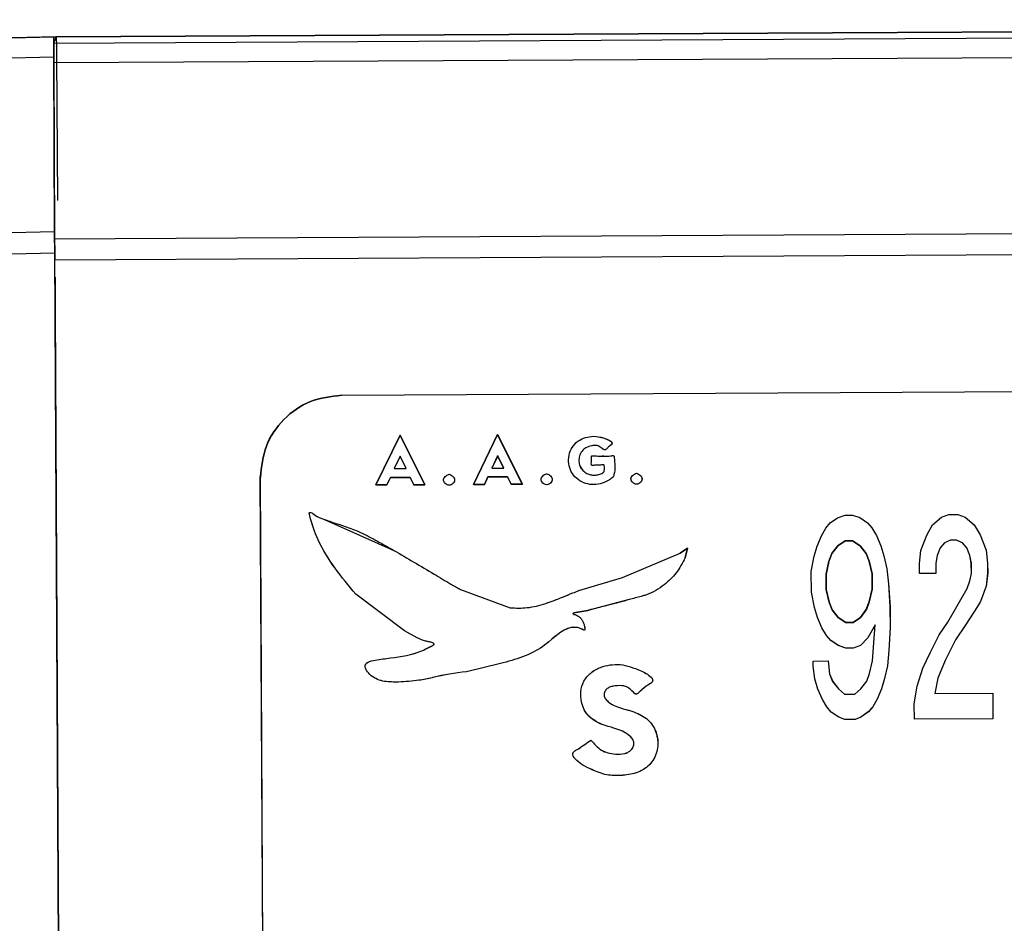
# Model space of a CAD drawing. Header units: millimetres. Extents: x -353 to -41, y 81 to 365.
# Tile 27 of 48: x -288 to -276, y 346 to 357. Entities that reach past the tile are written whole.
import ezdxf

# ---------------------------------------------------------------- set-up
doc = ezdxf.new("R2010")
doc.units = ezdxf.units.MM

msp = doc.modelspace()

# ---------------------------------------------------------------- linework, layer by layer
at = {"color": 7, "linetype": 'Continuous', "lineweight": 25}
for p, q in [((-287.687, 356.952), (-233.77, 357.238)), ((-264.959, 357.148), (-287.664, 357.027)), ((-287.659, 357.028), (-264.544, 357.15)), ((-302.738, 356.684), (-287.687, 357.027)), ((-287.659, 357.028), (-302.71, 356.685)), ((-287.687, 357.027), (-287.664, 357.027)), ((-287.664, 357.027), (-287.687, 356.952)), ((-233.77, 356.995), (-287.687, 356.709)), ((-302.171, 356.454), (-287.687, 356.784)), ((-287.679, 354.645), (-287.687, 356.784)), ((-287.657, 356.785), (-287.645, 355.028)), ((-287.687, 356.709), (-287.679, 354.555)), ((-216.672, 354.932), (-287.679, 354.555)), ((-287.679, 354.645), (-299.492, 354.376)), ((-216.67, 354.675), (-287.678, 354.299)), ((-299.487, 354.119), (-287.678, 354.388)), ((-287.556, 331.373), (-287.678, 354.388)), ((-287.671, 353.682), (-287.562, 332.977)), ((-284.169, 352.646), (-265.964, 352.743)), ((-284.169, 352.646), (-265.964, 352.743)), ((-284.169, 352.646), (-284.169, 352.646)), ((-283.455, 352.158), (-283.751, 351.549)), ((-283.751, 351.549), (-283.455, 352.158)), ((-283.152, 351.552), (-283.455, 352.158)), ((-283.455, 352.158), (-283.152, 351.552)), ((-283.455, 352.158), (-283.455, 352.158)), ((-282.262, 352.164), (-282.558, 351.555)), ((-282.558, 351.555), (-282.262, 352.164)), ((-281.96, 351.558), (-282.262, 352.164)), ((-282.262, 352.164), (-281.959, 351.558)), ((-282.262, 352.164), (-282.262, 352.164)), ((-281.087, 352.146), (-281.087, 352.146)), ((-283.454, 351.901), (-283.526, 351.749)), ((-283.454, 351.901), (-283.526, 351.749)), ((-283.38, 351.75), (-283.454, 351.901)), ((-283.38, 351.75), (-283.454, 351.901)), ((-283.454, 351.901), (-283.454, 351.901)), ((-282.262, 351.907), (-282.333, 351.756)), ((-282.261, 351.907), (-282.333, 351.756)), ((-282.187, 351.756), (-282.262, 351.907)), ((-282.262, 351.907), (-282.261, 351.907)), ((-282.187, 351.756), (-282.261, 351.907)), ((-281.018, 351.902), (-281.018, 351.902)), ((-283.526, 351.749), (-283.38, 351.75)), ((-283.526, 351.749), (-283.38, 351.75)), ((-283.526, 351.749), (-283.526, 351.749)), ((-283.38, 351.75), (-283.38, 351.75)), ((-282.333, 351.756), (-282.187, 351.756)), ((-282.333, 351.756), (-282.187, 351.756)), ((-282.333, 351.756), (-282.333, 351.756)), ((-282.187, 351.756), (-282.187, 351.756)), ((-281.053, 351.792), (-281.053, 351.792)), ((-285.07, 334.04), (-285.164, 351.641)), ((-285.163, 351.641), (-285.164, 351.641)), ((-285.07, 334.04), (-285.163, 351.641)), ((-283.617, 351.549), (-283.572, 351.641)), ((-283.572, 351.641), (-283.616, 351.549)), ((-283.572, 351.641), (-283.333, 351.642)), ((-283.332, 351.642), (-283.572, 351.641)), ((-283.572, 351.641), (-283.572, 351.641)), ((-283.333, 351.642), (-283.287, 351.551)), ((-283.333, 351.642), (-283.332, 351.642)), ((-283.287, 351.551), (-283.332, 351.642)), ((-282.856, 351.679), (-282.856, 351.679)), ((-282.424, 351.556), (-282.38, 351.647)), ((-282.38, 351.647), (-282.424, 351.556)), ((-282.38, 351.647), (-282.14, 351.649)), ((-282.14, 351.649), (-282.38, 351.647)), ((-282.38, 351.647), (-282.38, 351.647)), ((-282.14, 351.649), (-282.095, 351.557)), ((-282.095, 351.557), (-282.14, 351.649)), ((-282.14, 351.649), (-282.14, 351.649)), ((-281.663, 351.686), (-281.663, 351.686)), ((-281.171, 351.69), (-281.171, 351.69)), ((-280.564, 351.692), (-280.564, 351.692)), ((-283.751, 351.549), (-283.617, 351.549)), ((-283.751, 351.549), (-283.751, 351.549)), ((-283.616, 351.549), (-283.751, 351.549)), ((-283.617, 351.549), (-283.616, 351.549)), ((-283.287, 351.551), (-283.152, 351.552)), ((-283.152, 351.552), (-283.287, 351.551)), ((-283.287, 351.551), (-283.287, 351.551)), ((-283.152, 351.552), (-283.152, 351.552)), ((-282.855, 351.546), (-282.855, 351.546)), ((-282.558, 351.555), (-282.424, 351.556)), ((-282.424, 351.556), (-282.558, 351.555)), ((-282.558, 351.555), (-282.558, 351.555)), ((-282.424, 351.556), (-282.424, 351.556)), ((-282.095, 351.557), (-281.96, 351.558)), ((-281.959, 351.558), (-282.095, 351.557)), ((-282.095, 351.557), (-282.095, 351.557)), ((-281.96, 351.558), (-281.959, 351.558)), ((-281.662, 351.552), (-281.662, 351.552)), ((-280.563, 351.558), (-280.563, 351.558)), ((-284.371, 351.124), (-283.531, 350.749)), ((-284.371, 351.124), (-284.371, 351.124)), ((-278.194, 351.084), (-278.104, 351.147)), ((-278.194, 351.084), (-278.104, 351.147)), ((-278.104, 351.147), (-278.013, 351.179)), ((-278.104, 351.147), (-278.013, 351.179)), ((-278.104, 351.147), (-278.104, 351.147)), ((-278.013, 351.179), (-277.923, 351.179)), ((-278.013, 351.179), (-278.013, 351.179)), ((-278.013, 351.179), (-277.923, 351.179)), ((-277.923, 351.179), (-277.832, 351.149)), ((-277.923, 351.179), (-277.923, 351.179)), ((-277.923, 351.179), (-277.832, 351.149)), ((-277.832, 351.149), (-277.741, 351.087)), ((-277.832, 351.149), (-277.832, 351.149)), ((-277.832, 351.149), (-277.741, 351.087)), ((-276.943, 351.06), (-276.835, 351.154)), ((-276.943, 351.06), (-276.835, 351.154)), ((-276.835, 351.154), (-276.745, 351.186)), ((-276.835, 351.154), (-276.744, 351.186)), ((-276.835, 351.154), (-276.835, 351.154)), ((-276.745, 351.186), (-276.636, 351.186)), ((-276.744, 351.186), (-276.745, 351.186)), ((-276.744, 351.186), (-276.636, 351.186)), ((-276.636, 351.186), (-276.545, 351.156)), ((-276.636, 351.186), (-276.636, 351.186)), ((-276.636, 351.186), (-276.545, 351.156)), ((-276.545, 351.156), (-276.436, 351.062)), ((-276.545, 351.156), (-276.545, 351.156)), ((-276.545, 351.156), (-276.436, 351.062)), ((-278.302, 350.927), (-278.248, 351.021)), ((-278.302, 350.927), (-278.248, 351.021)), ((-278.248, 351.021), (-278.194, 351.084)), ((-278.248, 351.021), (-278.194, 351.084)), ((-278.248, 351.021), (-278.248, 351.021)), ((-278.194, 351.084), (-278.194, 351.084)), ((-277.741, 351.087), (-277.686, 351.024)), ((-277.741, 351.087), (-277.741, 351.087)), ((-277.741, 351.087), (-277.686, 351.024)), ((-277.686, 351.024), (-277.631, 350.931)), ((-277.686, 351.024), (-277.686, 351.024)), ((-277.686, 351.024), (-277.631, 350.931)), ((-277.015, 350.934), (-276.943, 351.06)), ((-277.015, 350.934), (-276.943, 351.06)), ((-276.943, 351.06), (-276.943, 351.06)), ((-276.436, 351.062), (-276.363, 350.938)), ((-276.436, 351.062), (-276.436, 351.062)), ((-276.436, 351.062), (-276.362, 350.938)), ((-278.356, 350.802), (-278.302, 350.927)), ((-278.356, 350.802), (-278.302, 350.927)), ((-278.302, 350.927), (-278.302, 350.927)), ((-278.102, 350.804), (-278.011, 350.866)), ((-278.012, 350.866), (-278.102, 350.804)), ((-277.921, 350.867), (-278.012, 350.866)), ((-278.011, 350.866), (-278.012, 350.866)), ((-278.011, 350.866), (-277.921, 350.867)), ((-277.83, 350.805), (-277.921, 350.867)), ((-277.921, 350.867), (-277.921, 350.867)), ((-277.921, 350.867), (-277.83, 350.805)), ((-277.631, 350.931), (-277.576, 350.806)), ((-277.631, 350.931), (-277.631, 350.931)), ((-277.631, 350.931), (-277.576, 350.806)), ((-277.087, 350.746), (-277.015, 350.934)), ((-277.086, 350.746), (-277.015, 350.934)), ((-277.015, 350.934), (-277.015, 350.934)), ((-276.725, 350.873), (-276.797, 350.842)), ((-276.725, 350.873), (-276.797, 350.842)), ((-276.652, 350.874), (-276.725, 350.873)), ((-276.652, 350.874), (-276.725, 350.873)), ((-276.725, 350.873), (-276.725, 350.873)), ((-276.58, 350.843), (-276.652, 350.874)), ((-276.652, 350.874), (-276.652, 350.874)), ((-276.579, 350.843), (-276.652, 350.874)), ((-276.363, 350.938), (-276.289, 350.751)), ((-276.362, 350.938), (-276.363, 350.938)), ((-276.362, 350.938), (-276.289, 350.751)), ((-283.531, 350.749), (-283.531, 350.749)), ((-279.94, 350.777), (-280.028, 350.714)), ((-280.028, 350.714), (-279.94, 350.777)), ((-279.969, 350.659), (-279.94, 350.777)), ((-279.94, 350.777), (-279.969, 350.659)), ((-279.94, 350.777), (-279.94, 350.777)), ((-278.391, 350.677), (-278.356, 350.802)), ((-278.391, 350.677), (-278.356, 350.802)), ((-278.356, 350.802), (-278.356, 350.802)), ((-278.102, 350.804), (-278.174, 350.709)), ((-278.174, 350.709), (-278.102, 350.804)), ((-278.102, 350.804), (-278.102, 350.804)), ((-277.757, 350.712), (-277.83, 350.805)), ((-277.83, 350.805), (-277.83, 350.805)), ((-277.83, 350.805), (-277.757, 350.712)), ((-277.576, 350.806), (-277.54, 350.681)), ((-277.576, 350.806), (-277.576, 350.806)), ((-277.576, 350.806), (-277.539, 350.681)), ((-277.104, 350.59), (-277.087, 350.746)), ((-277.104, 350.59), (-277.086, 350.746)), ((-277.086, 350.746), (-277.087, 350.746)), ((-276.851, 350.779), (-276.887, 350.685)), ((-276.851, 350.779), (-276.887, 350.685)), ((-276.797, 350.842), (-276.851, 350.779)), ((-276.797, 350.842), (-276.851, 350.779)), ((-276.851, 350.779), (-276.851, 350.779)), ((-276.797, 350.842), (-276.797, 350.842)), ((-276.525, 350.781), (-276.58, 350.843)), ((-276.579, 350.843), (-276.58, 350.843)), ((-276.525, 350.781), (-276.579, 350.843)), ((-276.488, 350.687), (-276.525, 350.781)), ((-276.525, 350.781), (-276.525, 350.781)), ((-276.488, 350.687), (-276.525, 350.781)), ((-276.289, 350.751), (-276.27, 350.594)), ((-276.289, 350.751), (-276.289, 350.751)), ((-276.289, 350.751), (-276.27, 350.594)), ((-280.737, 350.418), (-280.028, 350.714)), ((-280.737, 350.418), (-280.028, 350.714)), ((-280.028, 350.714), (-280.028, 350.714)), ((-279.969, 350.659), (-279.969, 350.659)), ((-278.427, 350.489), (-278.391, 350.677)), ((-278.426, 350.489), (-278.391, 350.677)), ((-278.391, 350.677), (-278.391, 350.677)), ((-278.21, 350.615), (-278.245, 350.459)), ((-278.245, 350.459), (-278.21, 350.615)), ((-278.174, 350.709), (-278.21, 350.615)), ((-278.21, 350.615), (-278.174, 350.709)), ((-278.21, 350.615), (-278.21, 350.615)), ((-278.174, 350.709), (-278.174, 350.709)), ((-277.72, 350.618), (-277.757, 350.712)), ((-277.757, 350.712), (-277.757, 350.712)), ((-277.757, 350.712), (-277.72, 350.618)), ((-277.683, 350.462), (-277.72, 350.618)), ((-277.72, 350.618), (-277.72, 350.618)), ((-277.72, 350.618), (-277.683, 350.462)), ((-277.539, 350.681), (-277.54, 350.681)), ((-277.54, 350.681), (-277.502, 350.525)), ((-277.539, 350.681), (-277.502, 350.525)), ((-276.887, 350.685), (-276.905, 350.591)), ((-276.887, 350.685), (-276.904, 350.591)), ((-276.887, 350.685), (-276.887, 350.685)), ((-276.47, 350.593), (-276.488, 350.687)), ((-276.488, 350.687), (-276.488, 350.687)), ((-276.469, 350.593), (-276.488, 350.687)), ((-278.425, 350.239), (-278.427, 350.489)), ((-278.426, 350.489), (-278.427, 350.489)), ((-278.425, 350.239), (-278.426, 350.489)), ((-277.502, 350.525), (-277.483, 350.338)), ((-277.502, 350.525), (-277.502, 350.525)), ((-277.502, 350.525), (-277.483, 350.338)), ((-277.103, 350.465), (-277.104, 350.59)), ((-277.104, 350.59), (-277.104, 350.59)), ((-277.103, 350.465), (-277.104, 350.59)), ((-276.905, 350.591), (-276.904, 350.466)), ((-276.904, 350.591), (-276.905, 350.591)), ((-276.904, 350.591), (-276.904, 350.466)), ((-276.469, 350.468), (-276.47, 350.593)), ((-276.469, 350.593), (-276.47, 350.593)), ((-276.469, 350.468), (-276.469, 350.593)), ((-276.27, 350.594), (-276.27, 350.469)), ((-276.27, 350.594), (-276.27, 350.594)), ((-276.27, 350.594), (-276.269, 350.469)), ((-281.267, 350.257), (-280.737, 350.418)), ((-281.267, 350.257), (-280.737, 350.418)), ((-280.737, 350.418), (-280.737, 350.418)), ((-278.245, 350.459), (-278.244, 350.272)), ((-278.245, 350.459), (-278.245, 350.459)), ((-278.244, 350.272), (-278.245, 350.459)), ((-277.682, 350.274), (-277.683, 350.462)), ((-277.683, 350.462), (-277.683, 350.462)), ((-277.683, 350.462), (-277.682, 350.274)), ((-276.904, 350.466), (-277.103, 350.465)), ((-276.904, 350.466), (-277.103, 350.465)), ((-277.103, 350.465), (-277.103, 350.465)), ((-276.904, 350.466), (-276.904, 350.466)), ((-276.522, 350.281), (-276.487, 350.375)), ((-276.522, 350.281), (-276.486, 350.375)), ((-276.487, 350.375), (-276.469, 350.468)), ((-276.486, 350.375), (-276.487, 350.375)), ((-276.486, 350.375), (-276.469, 350.468)), ((-276.469, 350.468), (-276.469, 350.468)), ((-276.27, 350.469), (-276.287, 350.313)), ((-276.269, 350.469), (-276.287, 350.313)), ((-276.269, 350.469), (-276.27, 350.469)), ((-282.716, 350.27), (-282.107, 350.047)), ((-282.715, 350.27), (-282.716, 350.27)), ((-282.715, 350.27), (-282.107, 350.047)), ((-281.267, 350.257), (-281.267, 350.257)), ((-278.244, 350.272), (-278.207, 350.115)), ((-278.244, 350.272), (-278.244, 350.272)), ((-278.207, 350.115), (-278.244, 350.272)), ((-277.718, 350.118), (-277.682, 350.274)), ((-277.682, 350.274), (-277.717, 350.118)), ((-277.682, 350.274), (-277.682, 350.274)), ((-277.483, 350.338), (-277.464, 350.057)), ((-277.483, 350.338), (-277.483, 350.338)), ((-277.483, 350.338), (-277.463, 350.057)), ((-276.756, 349.873), (-276.522, 350.281)), ((-276.756, 349.873), (-276.522, 350.281)), ((-276.522, 350.281), (-276.522, 350.281)), ((-276.287, 350.313), (-276.358, 350.125)), ((-276.287, 350.313), (-276.358, 350.125)), ((-276.287, 350.313), (-276.287, 350.313)), ((-283.399, 349.767), (-283.996, 350.212)), ((-283.399, 349.767), (-283.996, 350.212)), ((-283.996, 350.212), (-283.996, 350.212)), ((-280.652, 350.147), (-281.158, 350.015)), ((-280.652, 350.147), (-280.652, 350.147)), ((-278.388, 350.052), (-278.425, 350.239)), ((-278.425, 350.239), (-278.425, 350.239)), ((-278.388, 350.052), (-278.425, 350.239)), ((-282.107, 350.047), (-282.107, 350.047)), ((-281.305, 349.988), (-281.159, 350.015)), ((-281.158, 350.015), (-281.305, 349.988)), ((-281.159, 350.015), (-281.158, 350.015)), ((-278.351, 349.927), (-278.388, 350.052)), ((-278.388, 350.052), (-278.388, 350.052)), ((-278.351, 349.927), (-278.388, 350.052)), ((-278.207, 350.115), (-278.17, 350.022)), ((-278.207, 350.115), (-278.207, 350.115)), ((-278.17, 350.022), (-278.207, 350.115)), ((-278.17, 350.022), (-278.097, 349.929)), ((-278.17, 350.022), (-278.17, 350.022)), ((-278.097, 349.929), (-278.17, 350.022)), ((-277.826, 349.93), (-277.754, 350.024)), ((-277.753, 350.024), (-277.825, 349.93)), ((-277.754, 350.024), (-277.718, 350.118)), ((-277.753, 350.024), (-277.754, 350.024)), ((-277.717, 350.118), (-277.753, 350.024)), ((-277.717, 350.118), (-277.718, 350.118)), ((-277.464, 350.057), (-277.462, 349.807)), ((-277.463, 350.057), (-277.464, 350.057)), ((-277.463, 350.057), (-277.462, 349.807)), ((-276.394, 350.063), (-276.538, 349.843)), ((-276.394, 350.063), (-276.538, 349.843)), ((-276.358, 350.125), (-276.394, 350.063)), ((-276.358, 350.125), (-276.394, 350.063)), ((-276.394, 350.063), (-276.394, 350.063)), ((-276.358, 350.125), (-276.358, 350.125)), ((-281.314, 349.963), (-281.314, 349.963)), ((-281.305, 349.988), (-281.305, 349.988)), ((-278.296, 349.802), (-278.351, 349.927)), ((-278.351, 349.927), (-278.351, 349.927)), ((-278.296, 349.802), (-278.351, 349.927)), ((-278.097, 349.929), (-278.006, 349.867)), ((-278.097, 349.929), (-278.097, 349.929)), ((-278.006, 349.867), (-278.097, 349.929)), ((-277.916, 349.867), (-277.826, 349.93)), ((-277.825, 349.93), (-277.916, 349.867)), ((-277.825, 349.93), (-277.826, 349.93)), ((-283.244, 349.678), (-283.399, 349.767)), ((-283.244, 349.678), (-283.399, 349.767)), ((-283.399, 349.767), (-283.399, 349.767)), ((-281.28, 349.805), (-281.28, 349.805)), ((-278.241, 349.709), (-278.296, 349.802)), ((-278.296, 349.802), (-278.296, 349.802)), ((-278.241, 349.709), (-278.296, 349.802)), ((-278.006, 349.867), (-277.916, 349.867)), ((-278.006, 349.867), (-278.006, 349.867)), ((-277.916, 349.867), (-278.006, 349.867)), ((-277.916, 349.867), (-277.916, 349.867)), ((-277.644, 349.837), (-277.734, 349.68)), ((-277.644, 349.837), (-277.733, 349.68)), ((-277.678, 349.399), (-277.644, 349.837)), ((-277.677, 349.399), (-277.644, 349.837)), ((-277.644, 349.837), (-277.644, 349.837)), ((-277.462, 349.807), (-277.479, 349.526)), ((-277.462, 349.807), (-277.479, 349.526)), ((-277.462, 349.807), (-277.462, 349.807)), ((-276.864, 349.716), (-276.756, 349.873)), ((-276.863, 349.716), (-276.756, 349.873)), ((-276.756, 349.873), (-276.756, 349.873)), ((-276.538, 349.843), (-276.664, 349.655)), ((-276.538, 349.843), (-276.664, 349.655)), ((-276.538, 349.843), (-276.538, 349.843)), ((-283.244, 349.678), (-283.244, 349.678)), ((-278.187, 349.647), (-278.241, 349.709)), ((-278.241, 349.709), (-278.241, 349.709)), ((-278.186, 349.647), (-278.241, 349.709)), ((-278.096, 349.585), (-278.187, 349.647)), ((-278.186, 349.647), (-278.187, 349.647)), ((-278.095, 349.585), (-278.186, 349.647)), ((-277.734, 349.68), (-277.824, 349.586)), ((-277.733, 349.68), (-277.823, 349.586)), ((-277.733, 349.68), (-277.734, 349.68)), ((-276.971, 349.497), (-276.864, 349.716)), ((-276.971, 349.497), (-276.863, 349.716)), ((-276.863, 349.716), (-276.864, 349.716)), ((-276.664, 349.655), (-276.79, 349.404)), ((-276.664, 349.655), (-276.789, 349.404)), ((-276.664, 349.655), (-276.664, 349.655)), ((-278.005, 349.554), (-278.096, 349.585)), ((-278.095, 349.585), (-278.096, 349.585)), ((-278.005, 349.554), (-278.095, 349.585)), ((-277.914, 349.554), (-278.005, 349.554)), ((-277.914, 349.554), (-278.005, 349.554)), ((-278.005, 349.554), (-278.005, 349.554)), ((-277.824, 349.586), (-277.914, 349.554)), ((-277.823, 349.586), (-277.914, 349.554)), ((-277.914, 349.554), (-277.914, 349.554)), ((-277.823, 349.586), (-277.824, 349.586)), ((-283.62, 349.427), (-283.62, 349.427)), ((-277.479, 349.526), (-277.496, 349.338)), ((-277.479, 349.526), (-277.496, 349.338)), ((-277.479, 349.526), (-277.479, 349.526)), ((-277.061, 349.309), (-276.971, 349.497)), ((-277.061, 349.309), (-276.971, 349.497)), ((-276.971, 349.497), (-276.971, 349.497)), ((-282.227, 349.364), (-282.644, 349.265)), ((-282.227, 349.364), (-282.644, 349.265)), ((-282.227, 349.364), (-282.227, 349.364)), ((-278.403, 349.396), (-278.221, 349.397)), ((-278.402, 349.333), (-278.403, 349.396)), ((-278.402, 349.396), (-278.403, 349.396)), ((-278.402, 349.396), (-278.221, 349.397)), ((-278.402, 349.333), (-278.402, 349.396)), ((-278.383, 349.177), (-278.402, 349.333)), ((-278.402, 349.333), (-278.402, 349.333)), ((-278.383, 349.177), (-278.402, 349.333)), ((-278.221, 349.397), (-278.202, 349.24)), ((-278.221, 349.397), (-278.221, 349.397)), ((-278.221, 349.397), (-278.202, 349.24)), ((-277.713, 349.243), (-277.677, 349.399)), ((-277.713, 349.243), (-277.678, 349.399)), ((-277.677, 349.399), (-277.678, 349.399)), ((-277.496, 349.338), (-277.532, 349.182)), ((-277.496, 349.338), (-277.531, 349.182)), ((-277.496, 349.338), (-277.496, 349.338)), ((-277.132, 349.09), (-277.061, 349.309)), ((-277.132, 349.09), (-277.061, 349.309)), ((-277.061, 349.309), (-277.061, 349.309)), ((-276.79, 349.404), (-276.879, 349.185)), ((-276.789, 349.404), (-276.879, 349.185)), ((-276.789, 349.404), (-276.79, 349.404)), ((-283.807, 349.216), (-283.807, 349.216)), ((-282.644, 349.265), (-282.644, 349.265)), ((-280.517, 349.279), (-280.517, 349.279)), ((-278.347, 349.052), (-278.383, 349.177)), ((-278.383, 349.177), (-278.383, 349.177)), ((-278.346, 349.052), (-278.383, 349.177)), ((-278.202, 349.24), (-278.166, 349.147)), ((-278.202, 349.24), (-278.202, 349.24)), ((-278.202, 349.24), (-278.165, 349.147)), ((-277.749, 349.149), (-277.713, 349.243)), ((-277.749, 349.149), (-277.713, 349.243)), ((-277.713, 349.243), (-277.713, 349.243)), ((-277.532, 349.182), (-277.567, 349.056)), ((-277.531, 349.182), (-277.567, 349.056)), ((-277.531, 349.182), (-277.532, 349.182)), ((-276.879, 349.185), (-276.914, 348.997)), ((-276.879, 349.185), (-276.914, 348.997)), ((-276.879, 349.185), (-276.879, 349.185)), ((-283.473, 349.139), (-283.473, 349.139)), ((-278.291, 348.927), (-278.347, 349.052)), ((-278.346, 349.052), (-278.347, 349.052)), ((-278.291, 348.927), (-278.346, 349.052)), ((-278.166, 349.147), (-278.093, 349.054)), ((-278.165, 349.147), (-278.166, 349.147)), ((-278.165, 349.147), (-278.092, 349.054)), ((-278.093, 349.054), (-278.02, 348.991)), ((-278.092, 349.054), (-278.093, 349.054)), ((-278.092, 349.054), (-278.02, 348.991)), ((-277.893, 348.992), (-277.821, 349.055)), ((-277.893, 348.992), (-277.821, 349.055)), ((-277.821, 349.055), (-277.749, 349.149)), ((-277.821, 349.055), (-277.749, 349.149)), ((-277.821, 349.055), (-277.821, 349.055)), ((-277.749, 349.149), (-277.749, 349.149)), ((-277.567, 349.056), (-277.621, 348.931)), ((-277.567, 349.056), (-277.621, 348.931)), ((-277.567, 349.056), (-277.567, 349.056)), ((-277.167, 348.871), (-277.132, 349.09)), ((-277.167, 348.871), (-277.132, 349.09)), ((-277.132, 349.09), (-277.132, 349.09)), ((-280.585, 348.995), (-280.585, 348.995)), ((-278.237, 348.834), (-278.291, 348.927)), ((-278.291, 348.927), (-278.291, 348.927)), ((-278.236, 348.834), (-278.291, 348.927)), ((-278.02, 348.991), (-277.893, 348.992)), ((-278.02, 348.991), (-277.893, 348.992)), ((-278.02, 348.991), (-278.02, 348.991)), ((-277.893, 348.992), (-277.893, 348.992)), ((-277.621, 348.931), (-277.675, 348.837)), ((-277.621, 348.931), (-277.674, 348.837)), ((-277.621, 348.931), (-277.621, 348.931)), ((-276.914, 348.997), (-276.207, 349.001)), ((-276.914, 348.997), (-276.207, 349.001)), ((-276.914, 348.997), (-276.914, 348.997)), ((-276.207, 349.001), (-276.206, 348.689)), ((-276.207, 349.001), (-276.207, 349.001)), ((-276.207, 349.001), (-276.206, 348.689)), ((-281.236, 348.892), (-281.237, 348.892)), ((-278.182, 348.772), (-278.237, 348.834)), ((-278.236, 348.834), (-278.237, 348.834)), ((-278.182, 348.772), (-278.236, 348.834)), ((-277.675, 348.837), (-277.729, 348.774)), ((-277.674, 348.837), (-277.728, 348.774)), ((-277.674, 348.837), (-277.675, 348.837)), ((-277.166, 348.683), (-277.167, 348.871)), ((-277.167, 348.871), (-277.167, 348.871)), ((-277.166, 348.683), (-277.167, 348.871)), ((-278.091, 348.71), (-278.182, 348.772)), ((-278.182, 348.772), (-278.182, 348.772)), ((-278.091, 348.71), (-278.182, 348.772)), ((-278.018, 348.679), (-278.091, 348.71)), ((-278.091, 348.71), (-278.091, 348.71)), ((-278.018, 348.679), (-278.091, 348.71)), ((-277.819, 348.711), (-277.891, 348.68)), ((-277.819, 348.711), (-277.891, 348.68)), ((-277.729, 348.774), (-277.819, 348.711)), ((-277.728, 348.774), (-277.819, 348.711)), ((-277.819, 348.711), (-277.819, 348.711)), ((-277.728, 348.774), (-277.729, 348.774)), ((-276.206, 348.689), (-277.166, 348.683)), ((-276.206, 348.689), (-277.166, 348.683)), ((-277.166, 348.683), (-277.166, 348.683)), ((-276.206, 348.689), (-276.206, 348.689)), ((-277.891, 348.68), (-278.018, 348.679)), ((-277.891, 348.68), (-278.018, 348.679)), ((-278.018, 348.679), (-278.018, 348.679)), ((-277.891, 348.68), (-277.891, 348.68)), ((-280.633, 348.468), (-280.633, 348.468)), ((-281.121, 348.43), (-281.121, 348.43)), ((-280.82, 348.259), (-280.82, 348.259))]:
    msp.add_line(p, q, dxfattribs=at)
for points, knots in [([(-287.687, 356.784), (-287.687, 356.822), (-287.688, 356.895), (-287.688, 356.971), (-287.688, 357.018), (-287.687, 357.024), (-287.687, 357.027)], [0, 0, 0, 0, 0.268467, 0.524627, 0.768474, 1, 1, 1, 1]), ([(-287.659, 357.028), (-287.659, 357.025), (-287.659, 357.019), (-287.658, 356.972), (-287.658, 356.896), (-287.657, 356.823), (-287.657, 356.785)], [0, 0, 0, 0, 0.231526, 0.475373, 0.731533, 1, 1, 1, 1]), ([(-287.673, 354.09), (-287.673, 354.089), (-287.673, 354.086), (-287.673, 354.062), (-287.673, 354.024), (-287.673, 353.958), (-287.671, 353.844), (-287.671, 353.742), (-287.671, 353.682)], [0, 0, 0, 0, 0.10076, 0.206776, 0.321108, 0.446208, 0.676472, 1, 1, 1, 1]), ([(-281.018, 351.902), (-281.008, 351.902), (-280.993, 351.903), (-280.961, 351.904), (-280.933, 351.901), (-280.896, 351.903), (-280.873, 351.906), (-280.854, 351.908), (-280.847, 351.907), (-280.842, 351.905), (-280.839, 351.902), (-280.836, 351.896), (-280.833, 351.819), (-280.82, 351.736), (-280.846, 351.654), (-280.868, 351.627), (-280.922, 351.593), (-281.006, 351.56), (-281.111, 351.548), (-281.212, 351.572), (-281.302, 351.625), (-281.366, 351.709), (-281.399, 351.808), (-281.394, 351.913), (-281.356, 352.011), (-281.284, 352.089), (-281.189, 352.133), (-281.121, 352.142), (-281.087, 352.146)], [0, 0, 0, 0, 0.0198086, 0.0257017, 0.0586076, 0.0708093, 0.0929889, 0.1015572, 0.1047851, 0.1074252, 0.1098615, 0.1126351, 0.1201058, 0.2482411, 0.2610326, 0.2751658, 0.3106361, 0.3762744, 0.4378773, 0.499639, 0.5629143, 0.624889, 0.6870988, 0.7501464, 0.8132478, 0.8756643, 0.9374543, 1, 1, 1, 1]), ([(-281.018, 351.902), (-280.986, 351.902), (-280.947, 351.901), (-280.896, 351.903), (-280.873, 351.906), (-280.853, 351.908), (-280.844, 351.906), (-280.84, 351.904), (-280.839, 351.902), (-280.836, 351.896), (-280.832, 351.819), (-280.82, 351.736), (-280.846, 351.654), (-280.868, 351.627), (-280.922, 351.593), (-281.006, 351.56), (-281.11, 351.548), (-281.211, 351.572), (-281.302, 351.625), (-281.366, 351.708), (-281.399, 351.808), (-281.393, 351.913), (-281.356, 352.011), (-281.284, 352.089), (-281.189, 352.133), (-281.121, 352.142), (-281.087, 352.146)], [0, 0, 0, 0, 0.0585787, 0.0707715, 0.0929618, 0.1013227, 0.1073516, 0.1084732, 0.1096539, 0.112375, 0.1200434, 0.2481872, 0.2608562, 0.2749457, 0.3105954, 0.3762382, 0.4377225, 0.4996099, 0.5627532, 0.6248666, 0.6869341, 0.7501325, 0.8130774, 0.8756561, 0.9374502, 1, 1, 1, 1]), ([(-281.087, 352.146), (-281.047, 352.141), (-280.984, 352.133), (-280.914, 352.104), (-280.879, 352.085), (-280.867, 352.072), (-280.864, 352.066), (-280.863, 352.061), (-280.863, 352.056), (-280.874, 352.037), (-280.899, 352.024), (-280.917, 352.001), (-280.928, 351.989), (-280.938, 351.982), (-280.949, 351.979), (-280.958, 351.979), (-280.965, 351.983), (-280.97, 351.985), (-280.972, 351.986), (-280.972, 351.987), (-280.973, 351.987), (-280.973, 351.987), (-280.974, 351.988), (-280.979, 351.991), (-280.99, 351.999), (-281.008, 352.013), (-281.03, 352.027), (-281.066, 352.035), (-281.118, 352.028), (-281.17, 352.012), (-281.209, 351.986), (-281.239, 351.955), (-281.263, 351.905), (-281.272, 351.839), (-281.257, 351.776), (-281.223, 351.722), (-281.189, 351.701), (-281.171, 351.69)], [0, 0, 0, 0, 0.120577, 0.188277, 0.229327, 0.236279, 0.242204, 0.247431, 0.25243, 0.256623, 0.311209, 0.332245, 0.342866, 0.360978, 0.368551, 0.375766, 0.38801, 0.392409, 0.393594, 0.393896, 0.393972, 0.394004, 0.394591, 0.398006, 0.412199, 0.436214, 0.465626, 0.490589, 0.545122, 0.619991, 0.652244, 0.68378, 0.749689, 0.81483, 0.879264, 0.939744, 1, 1, 1, 1]), ([(-281.087, 352.146), (-281.047, 352.141), (-280.978, 352.13), (-280.904, 352.103), (-280.87, 352.077), (-280.864, 352.066), (-280.863, 352.06), (-280.863, 352.056), (-280.873, 352.037), (-280.899, 352.024), (-280.916, 352.002), (-280.923, 351.995), (-280.929, 351.988), (-280.937, 351.982), (-280.948, 351.979), (-280.956, 351.979), (-280.977, 351.988), (-280.999, 352.007), (-281.03, 352.027), (-281.066, 352.035), (-281.118, 352.028), (-281.17, 352.012), (-281.209, 351.986), (-281.239, 351.955), (-281.263, 351.905), (-281.272, 351.839), (-281.256, 351.777), (-281.223, 351.722), (-281.189, 351.701), (-281.171, 351.69)], [0, 0, 0, 0, 0.1206, 0.209732, 0.235077, 0.244247, 0.24839, 0.252479, 0.256386, 0.311292, 0.3325, 0.339071, 0.342955, 0.360593, 0.368277, 0.375771, 0.382526, 0.436096, 0.465303, 0.490466, 0.545009, 0.619892, 0.651913, 0.683373, 0.749619, 0.814431, 0.879219, 0.939562, 1, 1, 1, 1]), ([(-281.053, 351.792), (-281.053, 351.792), (-281.054, 351.792), (-281.057, 351.791), (-281.069, 351.79), (-281.083, 351.788), (-281.097, 351.787), (-281.105, 351.788), (-281.111, 351.79), (-281.114, 351.793), (-281.115, 351.795), (-281.117, 351.8), (-281.117, 351.825), (-281.11, 351.854), (-281.115, 351.884), (-281.115, 351.895), (-281.115, 351.899), (-281.113, 351.902), (-281.111, 351.904), (-281.102, 351.907), (-281.071, 351.904), (-281.042, 351.903), (-281.018, 351.902)], [0, 0, 0, 0, 0.0009794, 0.0097728, 0.0351681, 0.1328338, 0.168336, 0.1973224, 0.221553, 0.2328111, 0.2440559, 0.2524473, 0.2902665, 0.5130795, 0.5931536, 0.6186053, 0.6347635, 0.6428426, 0.6514607, 0.6726373, 0.7390201, 1, 1, 1, 1]), ([(-281.053, 351.792), (-281.054, 351.792), (-281.066, 351.79), (-281.081, 351.788), (-281.097, 351.787), (-281.105, 351.788), (-281.111, 351.791), (-281.115, 351.794), (-281.117, 351.8), (-281.116, 351.824), (-281.11, 351.854), (-281.115, 351.885), (-281.115, 351.897), (-281.113, 351.902), (-281.11, 351.904), (-281.102, 351.907), (-281.071, 351.904), (-281.041, 351.903), (-281.018, 351.902)], [0, 0, 0, 0, 0.013999, 0.132948, 0.166756, 0.195213, 0.219952, 0.243396, 0.250963, 0.287619, 0.512771, 0.591748, 0.634327, 0.641989, 0.650244, 0.671117, 0.738792, 1, 1, 1, 1]), ([(-281.171, 351.69), (-281.156, 351.683), (-281.125, 351.671), (-281.074, 351.667), (-281.024, 351.675), (-280.987, 351.689), (-280.967, 351.702), (-280.962, 351.709), (-280.959, 351.715), (-280.957, 351.742), (-280.952, 351.767), (-280.958, 351.789), (-280.96, 351.791), (-280.961, 351.793), (-280.965, 351.794), (-280.979, 351.796), (-281.009, 351.79), (-281.036, 351.791), (-281.053, 351.792)], [0, 0, 0, 0, 0.125136, 0.249291, 0.380088, 0.504979, 0.540612, 0.556443, 0.57176, 0.590739, 0.753333, 0.758646, 0.763839, 0.76934, 0.775511, 0.790787, 0.875285, 1, 1, 1, 1]), ([(-281.171, 351.69), (-281.156, 351.684), (-281.125, 351.671), (-281.074, 351.667), (-281.024, 351.675), (-280.987, 351.688), (-280.966, 351.703), (-280.959, 351.713), (-280.957, 351.742), (-280.952, 351.767), (-280.958, 351.789), (-280.959, 351.791), (-280.961, 351.792), (-280.967, 351.795), (-280.974, 351.795), (-280.987, 351.794), (-281.012, 351.791), (-281.036, 351.791), (-281.053, 351.792)], [0, 0, 0, 0, 0.12454, 0.249432, 0.378938, 0.505321, 0.539366, 0.571805, 0.589576, 0.753522, 0.75851, 0.76346, 0.768821, 0.774953, 0.810724, 0.818604, 0.875192, 1, 1, 1, 1]), ([(-282.855, 351.546), (-282.864, 351.547), (-282.881, 351.549), (-282.903, 351.565), (-282.916, 351.581), (-282.922, 351.597), (-282.924, 351.608), (-282.923, 351.62), (-282.917, 351.635), (-282.904, 351.653), (-282.882, 351.67), (-282.865, 351.676), (-282.856, 351.679)], [0, 0, 0, 0, 0.1231429, 0.2527071, 0.3762232, 0.4337385, 0.4915612, 0.545617, 0.6018026, 0.7308469, 0.8639811, 1, 1, 1, 1]), ([(-282.855, 351.546), (-282.863, 351.547), (-282.881, 351.549), (-282.902, 351.564), (-282.916, 351.581), (-282.922, 351.597), (-282.923, 351.608), (-282.923, 351.62), (-282.917, 351.635), (-282.904, 351.653), (-282.882, 351.67), (-282.865, 351.676), (-282.856, 351.679)], [0, 0, 0, 0, 0.122412, 0.252623, 0.374766, 0.432633, 0.491453, 0.544589, 0.600457, 0.730765, 0.863117, 1, 1, 1, 1]), ([(-282.856, 351.679), (-282.847, 351.677), (-282.83, 351.671), (-282.808, 351.654), (-282.794, 351.637), (-282.789, 351.621), (-282.787, 351.609), (-282.789, 351.598), (-282.794, 351.582), (-282.808, 351.565), (-282.829, 351.549), (-282.847, 351.547), (-282.855, 351.546)], [0, 0, 0, 0, 0.134018, 0.268723, 0.395005, 0.451926, 0.508018, 0.563715, 0.62048, 0.746952, 0.875198, 1, 1, 1, 1]), ([(-282.856, 351.679), (-282.847, 351.677), (-282.829, 351.671), (-282.808, 351.654), (-282.794, 351.636), (-282.788, 351.621), (-282.787, 351.61), (-282.788, 351.598), (-282.794, 351.583), (-282.807, 351.566), (-282.829, 351.549), (-282.846, 351.547), (-282.855, 351.546)], [0, 0, 0, 0, 0.134748, 0.269704, 0.395053, 0.451796, 0.507723, 0.562827, 0.619099, 0.745149, 0.874795, 1, 1, 1, 1]), ([(-281.662, 351.552), (-281.671, 351.553), (-281.688, 351.556), (-281.71, 351.571), (-281.724, 351.588), (-281.729, 351.603), (-281.731, 351.615), (-281.73, 351.626), (-281.725, 351.642), (-281.711, 351.659), (-281.69, 351.677), (-281.672, 351.683), (-281.663, 351.686)], [0, 0, 0, 0, 0.123143, 0.252707, 0.376223, 0.433739, 0.491561, 0.545617, 0.601803, 0.730847, 0.863981, 1, 1, 1, 1]), ([(-281.662, 351.552), (-281.671, 351.553), (-281.688, 351.556), (-281.709, 351.571), (-281.723, 351.587), (-281.729, 351.603), (-281.731, 351.614), (-281.73, 351.626), (-281.725, 351.642), (-281.711, 351.659), (-281.69, 351.677), (-281.672, 351.683), (-281.663, 351.686)], [0, 0, 0, 0, 0.122412, 0.252623, 0.374766, 0.432633, 0.491453, 0.544589, 0.600457, 0.730765, 0.863117, 1, 1, 1, 1]), ([(-281.663, 351.686), (-281.655, 351.683), (-281.637, 351.677), (-281.615, 351.66), (-281.601, 351.643), (-281.596, 351.627), (-281.595, 351.616), (-281.596, 351.604), (-281.602, 351.589), (-281.615, 351.572), (-281.636, 351.556), (-281.654, 351.553), (-281.662, 351.552)], [0, 0, 0, 0, 0.134018, 0.268723, 0.395005, 0.451926, 0.508018, 0.563715, 0.62048, 0.746952, 0.875198, 1, 1, 1, 1]), ([(-281.663, 351.686), (-281.654, 351.683), (-281.637, 351.677), (-281.615, 351.66), (-281.601, 351.643), (-281.596, 351.627), (-281.594, 351.616), (-281.596, 351.604), (-281.601, 351.589), (-281.615, 351.572), (-281.636, 351.556), (-281.654, 351.553), (-281.662, 351.552)], [0, 0, 0, 0, 0.134748, 0.269704, 0.395053, 0.451796, 0.507723, 0.562827, 0.619099, 0.745149, 0.874795, 1, 1, 1, 1]), ([(-280.563, 351.558), (-280.572, 351.559), (-280.589, 351.561), (-280.611, 351.577), (-280.624, 351.593), (-280.63, 351.609), (-280.632, 351.62), (-280.631, 351.632), (-280.626, 351.648), (-280.612, 351.665), (-280.591, 351.683), (-280.573, 351.689), (-280.564, 351.692)], [0, 0, 0, 0, 0.1231429, 0.2527071, 0.3762232, 0.4337385, 0.4915612, 0.545617, 0.6018026, 0.7308469, 0.8639811, 1, 1, 1, 1]), ([(-280.563, 351.558), (-280.572, 351.559), (-280.589, 351.561), (-280.61, 351.577), (-280.624, 351.593), (-280.63, 351.609), (-280.632, 351.62), (-280.631, 351.632), (-280.625, 351.647), (-280.612, 351.665), (-280.59, 351.683), (-280.573, 351.689), (-280.564, 351.692)], [0, 0, 0, 0, 0.1224119, 0.2526229, 0.3747655, 0.4326329, 0.491453, 0.5445893, 0.600457, 0.7307649, 0.8631174, 1, 1, 1, 1]), ([(-280.564, 351.692), (-280.555, 351.689), (-280.538, 351.683), (-280.516, 351.666), (-280.502, 351.649), (-280.497, 351.633), (-280.496, 351.622), (-280.497, 351.61), (-280.503, 351.595), (-280.516, 351.578), (-280.537, 351.562), (-280.555, 351.559), (-280.563, 351.558)], [0, 0, 0, 0, 0.134018, 0.268723, 0.395005, 0.451926, 0.508018, 0.563715, 0.62048, 0.746952, 0.875198, 1, 1, 1, 1]), ([(-280.564, 351.692), (-280.555, 351.689), (-280.538, 351.683), (-280.516, 351.666), (-280.502, 351.649), (-280.497, 351.633), (-280.495, 351.622), (-280.497, 351.61), (-280.502, 351.595), (-280.515, 351.578), (-280.537, 351.562), (-280.555, 351.559), (-280.563, 351.558)], [0, 0, 0, 0, 0.1347484, 0.2697042, 0.3950535, 0.451796, 0.5077231, 0.5628266, 0.6190989, 0.7451488, 0.8747946, 1, 1, 1, 1]), ([(-283.996, 350.212), (-284.17, 350.423), (-284.411, 350.714), (-284.538, 351.079), (-284.562, 351.189), (-284.565, 351.199), (-284.565, 351.201), (-284.565, 351.201), (-284.565, 351.201), (-284.566, 351.201), (-284.566, 351.202), (-284.566, 351.204), (-284.566, 351.206), (-284.566, 351.208), (-284.565, 351.209), (-284.562, 351.211), (-284.555, 351.212), (-284.542, 351.211), (-284.53, 351.205), (-284.5, 351.185), (-284.466, 351.158), (-284.416, 351.14), (-284.39, 351.131), (-284.377, 351.126), (-284.373, 351.125), (-284.372, 351.124), (-284.371, 351.124)], [0, 0, 0, 0, 0.5899545, 0.8150973, 0.8337986, 0.8360245, 0.8372057, 0.8373567, 0.8374325, 0.837442, 0.8374726, 0.839585, 0.8410447, 0.8423417, 0.8436482, 0.8451332, 0.8490529, 0.8584532, 0.8735811, 0.876912, 0.9372666, 0.9681326, 0.9906454, 0.9969675, 0.9988949, 1, 1, 1, 1]), ([(-283.996, 350.212), (-284.171, 350.423), (-284.412, 350.714), (-284.537, 351.079), (-284.562, 351.191), (-284.565, 351.202), (-284.566, 351.206), (-284.566, 351.208), (-284.565, 351.209), (-284.563, 351.21), (-284.561, 351.211), (-284.555, 351.212), (-284.542, 351.211), (-284.53, 351.206), (-284.5, 351.185), (-284.466, 351.158), (-284.416, 351.14), (-284.39, 351.131), (-284.377, 351.126), (-284.373, 351.125), (-284.372, 351.124), (-284.371, 351.124)], [0, 0, 0, 0, 0.589904, 0.815028, 0.833728, 0.839452, 0.841143, 0.842077, 0.843249, 0.844499, 0.845962, 0.847724, 0.858465, 0.873592, 0.87673, 0.937272, 0.968135, 0.990807, 0.997089, 0.998965, 1, 1, 1, 1]), ([(-284.371, 351.124), (-284.346, 351.116), (-284.201, 351.066), (-283.979, 350.996), (-283.775, 350.886), (-283.64, 350.811), (-283.574, 350.773), (-283.531, 350.749)], [0, 0, 0, 0, 0.086258, 0.500024, 0.752141, 0.838593, 1, 1, 1, 1]), ([(-283.531, 350.749), (-283.367, 350.653), (-283.133, 350.517), (-282.864, 350.353), (-282.755, 350.292), (-282.716, 350.27)], [0, 0, 0, 0, 0.602856, 0.857799, 1, 1, 1, 1]), ([(-283.531, 350.749), (-283.367, 350.653), (-283.133, 350.517), (-282.864, 350.353), (-282.755, 350.292), (-282.715, 350.27)], [0, 0, 0, 0, 0.602856, 0.857837, 1, 1, 1, 1]), ([(-279.969, 350.659), (-280.002, 350.595), (-280.068, 350.47), (-280.232, 350.315), (-280.369, 350.227), (-280.471, 350.197), (-280.541, 350.177), (-280.603, 350.16), (-280.652, 350.147)], [0, 0, 0, 0, 0.241916, 0.47467, 0.753842, 0.780132, 0.829919, 1, 1, 1, 1]), ([(-279.969, 350.659), (-280.002, 350.595), (-280.068, 350.47), (-280.232, 350.315), (-280.369, 350.227), (-280.47, 350.197), (-280.54, 350.177), (-280.603, 350.16), (-280.652, 350.147)], [0, 0, 0, 0, 0.241916, 0.47467, 0.753842, 0.77954, 0.82913, 1, 1, 1, 1]), ([(-282.107, 350.047), (-282.039, 350.044), (-281.891, 350.039), (-281.676, 350.095), (-281.494, 350.167), (-281.36, 350.222), (-281.292, 350.248), (-281.267, 350.257)], [0, 0, 0, 0, 0.233873, 0.503802, 0.751281, 0.907912, 1, 1, 1, 1]), ([(-282.107, 350.047), (-282.038, 350.044), (-281.891, 350.039), (-281.676, 350.095), (-281.493, 350.167), (-281.359, 350.222), (-281.292, 350.248), (-281.267, 350.257)], [0, 0, 0, 0, 0.23365, 0.503796, 0.751278, 0.908055, 1, 1, 1, 1]), ([(-280.652, 350.147), (-280.736, 350.124), (-280.88, 350.086), (-281.042, 350.045), (-281.123, 350.024), (-281.148, 350.018), (-281.156, 350.015), (-281.159, 350.015)], [0, 0, 0, 0, 0.500001, 0.854351, 0.953263, 0.983153, 1, 1, 1, 1]), ([(-281.305, 349.988), (-281.313, 349.987), (-281.326, 349.984), (-281.339, 349.981), (-281.342, 349.977), (-281.343, 349.976), (-281.343, 349.976), (-281.343, 349.976), (-281.342, 349.975), (-281.34, 349.972), (-281.33, 349.968), (-281.321, 349.965), (-281.314, 349.963)], [0, 0, 0, 0, 0.335855, 0.526468, 0.542267, 0.548917, 0.555263, 0.56181, 0.569019, 0.586672, 0.718247, 1, 1, 1, 1]), ([(-281.305, 349.988), (-281.313, 349.987), (-281.325, 349.984), (-281.338, 349.981), (-281.342, 349.977), (-281.342, 349.977), (-281.342, 349.977), (-281.342, 349.976), (-281.342, 349.976), (-281.342, 349.975), (-281.34, 349.973), (-281.331, 349.968), (-281.322, 349.965), (-281.314, 349.963)], [0, 0, 0, 0, 0.33258, 0.528612, 0.540167, 0.545122, 0.549773, 0.554365, 0.559152, 0.570127, 0.601248, 0.647611, 1, 1, 1, 1]), ([(-281.314, 349.963), (-281.302, 349.958), (-281.277, 349.948), (-281.247, 349.921), (-281.222, 349.889), (-281.206, 349.851), (-281.199, 349.816), (-281.195, 349.793), (-281.196, 349.782), (-281.197, 349.778), (-281.198, 349.776), (-281.2, 349.775), (-281.201, 349.775), (-281.204, 349.774), (-281.218, 349.778), (-281.242, 349.793), (-281.267, 349.801), (-281.28, 349.805)], [0, 0, 0, 0, 0.119844, 0.249363, 0.366361, 0.492375, 0.622248, 0.694751, 0.710647, 0.723041, 0.728365, 0.733435, 0.738563, 0.744054, 0.758371, 0.873751, 1, 1, 1, 1]), ([(-281.314, 349.963), (-281.302, 349.958), (-281.277, 349.947), (-281.247, 349.921), (-281.222, 349.889), (-281.206, 349.851), (-281.199, 349.816), (-281.194, 349.793), (-281.195, 349.782), (-281.197, 349.778), (-281.199, 349.776), (-281.202, 349.774), (-281.204, 349.774), (-281.208, 349.775), (-281.221, 349.78), (-281.244, 349.794), (-281.267, 349.801), (-281.28, 349.805)], [0, 0, 0, 0, 0.119189, 0.249574, 0.36524, 0.492839, 0.622851, 0.695431, 0.709498, 0.721309, 0.73213, 0.743559, 0.745537, 0.756013, 0.7816, 0.873616, 1, 1, 1, 1]), ([(-281.28, 349.805), (-281.302, 349.807), (-281.345, 349.812), (-281.509, 349.763), (-281.738, 349.499), (-282.044, 349.415), (-282.227, 349.364)], [0, 0, 0, 0, 0.061558, 0.121599, 0.473985, 1, 1, 1, 1]), ([(-281.28, 349.805), (-281.302, 349.807), (-281.345, 349.811), (-281.508, 349.763), (-281.738, 349.499), (-282.044, 349.415), (-282.227, 349.364)], [0, 0, 0, 0, 0.061298, 0.121581, 0.473974, 1, 1, 1, 1]), ([(-283.62, 349.427), (-283.489, 349.443), (-283.326, 349.463), (-283.153, 349.536), (-283.092, 349.568), (-283.055, 349.585), (-283.042, 349.596), (-283.04, 349.6), (-283.039, 349.602), (-283.039, 349.605), (-283.04, 349.607), (-283.042, 349.609), (-283.057, 349.622), (-283.095, 349.629), (-283.163, 349.643), (-283.211, 349.663), (-283.244, 349.678)], [0, 0, 0, 0, 0.471887, 0.584466, 0.67147, 0.719359, 0.728314, 0.73179, 0.734807, 0.73763, 0.740579, 0.743936, 0.7479, 0.812196, 0.872634, 1, 1, 1, 1]), ([(-283.62, 349.427), (-283.489, 349.443), (-283.326, 349.463), (-283.15, 349.537), (-283.09, 349.569), (-283.053, 349.586), (-283.042, 349.596), (-283.04, 349.6), (-283.04, 349.602), (-283.04, 349.605), (-283.04, 349.607), (-283.042, 349.609), (-283.047, 349.614), (-283.08, 349.628), (-283.15, 349.637), (-283.211, 349.663), (-283.244, 349.678)], [0, 0, 0, 0, 0.472279, 0.584952, 0.680514, 0.720005, 0.728549, 0.731944, 0.734934, 0.737739, 0.74062, 0.743821, 0.747523, 0.763125, 0.872528, 1, 1, 1, 1]), ([(-283.807, 349.216), (-283.829, 349.236), (-283.86, 349.265), (-283.881, 349.31), (-283.884, 349.334), (-283.88, 349.35), (-283.871, 349.365), (-283.846, 349.384), (-283.762, 349.412), (-283.682, 349.42), (-283.62, 349.427)], [0, 0, 0, 0, 0.200421, 0.292291, 0.330161, 0.365637, 0.403037, 0.447211, 0.57586, 1, 1, 1, 1]), ([(-283.807, 349.216), (-283.828, 349.236), (-283.86, 349.265), (-283.881, 349.31), (-283.883, 349.334), (-283.88, 349.35), (-283.871, 349.365), (-283.846, 349.384), (-283.762, 349.412), (-283.682, 349.42), (-283.62, 349.427)], [0, 0, 0, 0, 0.200439, 0.291515, 0.329585, 0.365602, 0.402204, 0.447162, 0.575822, 1, 1, 1, 1]), ([(-281.237, 348.892), (-281.243, 348.935), (-281.255, 349.023), (-281.214, 349.152), (-281.127, 349.258), (-281.01, 349.321), (-280.886, 349.352), (-280.718, 349.359), (-280.598, 349.311), (-280.517, 349.279)], [0, 0, 0, 0, 0.125093, 0.254958, 0.381052, 0.515528, 0.631434, 0.750689, 1, 1, 1, 1]), ([(-281.236, 348.892), (-281.242, 348.935), (-281.254, 349.023), (-281.214, 349.152), (-281.127, 349.258), (-281.01, 349.321), (-280.886, 349.352), (-280.717, 349.359), (-280.598, 349.311), (-280.517, 349.279)], [0, 0, 0, 0, 0.125093, 0.254958, 0.380753, 0.515525, 0.631109, 0.750689, 1, 1, 1, 1]), ([(-283.473, 349.139), (-283.531, 349.139), (-283.618, 349.138), (-283.733, 349.166), (-283.782, 349.2), (-283.807, 349.216)], [0, 0, 0, 0, 0.4918454, 0.7460773, 1, 1, 1, 1]), ([(-283.473, 349.139), (-283.53, 349.139), (-283.617, 349.138), (-283.732, 349.166), (-283.782, 349.2), (-283.807, 349.216)], [0, 0, 0, 0, 0.491835, 0.745765, 1, 1, 1, 1]), ([(-282.644, 349.265), (-282.781, 349.246), (-282.922, 349.228), (-283.112, 349.179), (-283.251, 349.152), (-283.39, 349.144), (-283.473, 349.139)], [0, 0, 0, 0, 0.493169, 0.504267, 0.701709, 1, 1, 1, 1]), ([(-282.644, 349.265), (-282.781, 349.246), (-282.921, 349.227), (-283.111, 349.179), (-283.251, 349.152), (-283.39, 349.144), (-283.473, 349.139)], [0, 0, 0, 0, 0.493169, 0.504296, 0.701709, 1, 1, 1, 1]), ([(-280.517, 349.279), (-280.47, 349.257), (-280.417, 349.233), (-280.375, 349.186), (-280.367, 349.172), (-280.365, 349.158), (-280.368, 349.146), (-280.376, 349.135), (-280.384, 349.127), (-280.424, 349.099), (-280.478, 349.069), (-280.523, 349.021), (-280.543, 349.001), (-280.557, 348.993), (-280.572, 348.991), (-280.581, 348.994), (-280.585, 348.995)], [0, 0, 0, 0, 0.316505, 0.351096, 0.39034, 0.413506, 0.436818, 0.462972, 0.493928, 0.506438, 0.767217, 0.873169, 0.911274, 0.942941, 0.971156, 1, 1, 1, 1]), ([(-280.517, 349.279), (-280.47, 349.257), (-280.415, 349.232), (-280.373, 349.184), (-280.367, 349.17), (-280.366, 349.161), (-280.367, 349.151), (-280.373, 349.139), (-280.38, 349.13), (-280.391, 349.122), (-280.428, 349.098), (-280.481, 349.066), (-280.523, 349.021), (-280.543, 349.001), (-280.557, 348.994), (-280.571, 348.991), (-280.58, 348.994), (-280.585, 348.995)], [0, 0, 0, 0, 0.3171437, 0.3676102, 0.3885083, 0.407732, 0.4265808, 0.4464282, 0.4933791, 0.497603, 0.5293458, 0.7672273, 0.873393, 0.9108727, 0.9423892, 0.9708275, 1, 1, 1, 1]), ([(-280.585, 348.995), (-280.608, 349.02), (-280.641, 349.056), (-280.699, 349.09), (-280.765, 349.097), (-280.83, 349.093), (-280.893, 349.079), (-280.926, 349.057), (-280.945, 349.033), (-280.956, 349.011), (-280.961, 348.988), (-280.959, 348.966), (-280.951, 348.946), (-280.933, 348.918), (-280.867, 348.858), (-280.767, 348.823), (-280.679, 348.8), (-280.619, 348.783), (-280.549, 348.757), (-280.462, 348.71), (-280.391, 348.648), (-280.339, 348.569), (-280.31, 348.479), (-280.3, 348.383), (-280.312, 348.288), (-280.346, 348.199), (-280.404, 348.124), (-280.479, 348.065), (-280.595, 348.013), (-280.748, 347.992), (-280.936, 347.996), (-281.128, 348.07), (-281.273, 348.147), (-281.337, 348.227), (-281.344, 348.253), (-281.342, 348.269), (-281.332, 348.285), (-281.322, 348.294), (-281.312, 348.301), (-281.298, 348.309), (-281.231, 348.35), (-281.171, 348.393), (-281.121, 348.43)], [0, 0, 0, 0, 0.033328, 0.047825, 0.064384, 0.097108, 0.112232, 0.126822, 0.134873, 0.142854, 0.150421, 0.157755, 0.164369, 0.171738, 0.189671, 0.251772, 0.27259, 0.278772, 0.313352, 0.345926, 0.375273, 0.405288, 0.436994, 0.468429, 0.499484, 0.530206, 0.560873, 0.591332, 0.623115, 0.684852, 0.741723, 0.805957, 0.884886, 0.899427, 0.905012, 0.910098, 0.915569, 0.922716, 0.92327, 0.927446, 0.938884, 1, 1, 1, 1]), ([(-280.585, 348.995), (-280.608, 349.02), (-280.641, 349.056), (-280.699, 349.09), (-280.764, 349.097), (-280.83, 349.093), (-280.893, 349.079), (-280.925, 349.057), (-280.945, 349.033), (-280.955, 349.011), (-280.961, 348.988), (-280.959, 348.966), (-280.951, 348.946), (-280.933, 348.919), (-280.867, 348.858), (-280.766, 348.823), (-280.679, 348.8), (-280.619, 348.783), (-280.548, 348.757), (-280.462, 348.71), (-280.391, 348.648), (-280.339, 348.57), (-280.309, 348.479), (-280.299, 348.383), (-280.312, 348.288), (-280.346, 348.199), (-280.404, 348.124), (-280.479, 348.065), (-280.595, 348.013), (-280.748, 347.993), (-280.936, 347.996), (-281.127, 348.07), (-281.272, 348.147), (-281.337, 348.227), (-281.343, 348.252), (-281.342, 348.266), (-281.338, 348.276), (-281.33, 348.286), (-281.322, 348.294), (-281.312, 348.3), (-281.298, 348.309), (-281.231, 348.35), (-281.171, 348.393), (-281.121, 348.43)], [0, 0, 0, 0, 0.033328, 0.047704, 0.06438, 0.097385, 0.112339, 0.126822, 0.13479, 0.142853, 0.150324, 0.157752, 0.164254, 0.171585, 0.18967, 0.251771, 0.272657, 0.278822, 0.313351, 0.34584, 0.375271, 0.405196, 0.436992, 0.46834, 0.499481, 0.530125, 0.56087, 0.591219, 0.623111, 0.684848, 0.741719, 0.805953, 0.884881, 0.899333, 0.904939, 0.910075, 0.91256, 0.915442, 0.922716, 0.923225, 0.927344, 0.938884, 1, 1, 1, 1]), ([(-280.633, 348.468), (-280.656, 348.486), (-280.756, 348.568), (-280.926, 348.588), (-281.073, 348.662), (-281.15, 348.721), (-281.208, 348.799), (-281.227, 348.861), (-281.237, 348.892)], [0, 0, 0, 0, 0.11258, 0.4973, 0.631578, 0.749483, 0.87238, 1, 1, 1, 1]), ([(-280.633, 348.468), (-280.656, 348.486), (-280.756, 348.568), (-280.926, 348.588), (-281.073, 348.661), (-281.15, 348.721), (-281.208, 348.798), (-281.227, 348.86), (-281.236, 348.892)], [0, 0, 0, 0, 0.11241, 0.497288, 0.631312, 0.74947, 0.872228, 1, 1, 1, 1]), ([(-280.82, 348.259), (-280.782, 348.258), (-280.73, 348.257), (-280.669, 348.277), (-280.633, 348.301), (-280.605, 348.337), (-280.595, 348.375), (-280.596, 348.405), (-280.606, 348.436), (-280.622, 348.455), (-280.633, 348.468)], [0, 0, 0, 0, 0.296784, 0.403446, 0.503562, 0.629047, 0.7496, 0.806278, 0.864882, 1, 1, 1, 1]), ([(-280.82, 348.259), (-280.782, 348.258), (-280.73, 348.257), (-280.669, 348.277), (-280.633, 348.301), (-280.605, 348.336), (-280.594, 348.375), (-280.595, 348.405), (-280.605, 348.436), (-280.622, 348.454), (-280.633, 348.468)], [0, 0, 0, 0, 0.296754, 0.402379, 0.503518, 0.627766, 0.749482, 0.805771, 0.864217, 1, 1, 1, 1]), ([(-281.121, 348.43), (-281.082, 348.384), (-281.025, 348.316), (-280.913, 348.268), (-280.852, 348.262), (-280.82, 348.259)], [0, 0, 0, 0, 0.494596, 0.729548, 1, 1, 1, 1]), ([(-281.121, 348.43), (-281.082, 348.384), (-281.025, 348.317), (-280.912, 348.268), (-280.852, 348.262), (-280.82, 348.259)], [0, 0, 0, 0, 0.494575, 0.728819, 1, 1, 1, 1])]:
    msp.add_open_spline(points, degree=3, knots=knots, dxfattribs=at)
for points in [[(-287.687, 356.952), (-287.687, 356.949), (-287.687, 356.942), (-287.687, 356.89), (-287.687, 356.814), (-287.687, 356.744), (-287.687, 356.709)], [(-287.678, 354.388), (-287.678, 354.433), (-287.679, 354.524), (-287.679, 354.605), (-287.679, 354.645)], [(-287.679, 354.555), (-287.679, 354.515), (-287.678, 354.434), (-287.678, 354.344), (-287.678, 354.299)], [(-285.164, 351.641), (-285.149, 351.772), (-285.121, 352.034), (-284.891, 352.366), (-284.562, 352.599), (-284.3, 352.631), (-284.169, 352.646)], [(-284.169, 352.646), (-284.3, 352.631), (-284.562, 352.599), (-284.891, 352.366), (-285.12, 352.034), (-285.149, 351.772), (-285.163, 351.641)]]:
    msp.add_open_spline(points, degree=3, dxfattribs=at)

doc.saveas('drawing.dxf')
